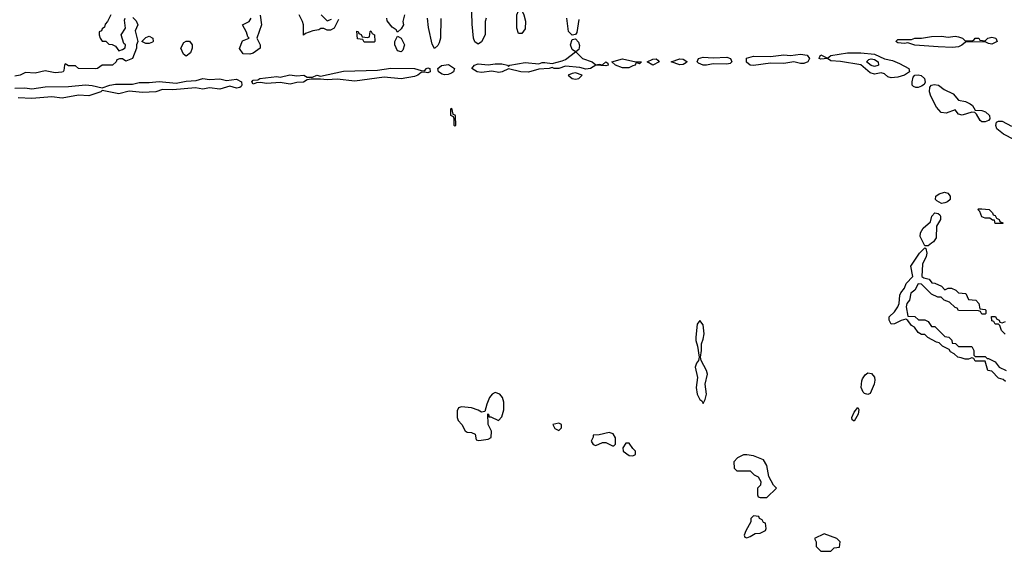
# Model space of a CAD drawing. Header units: inches. Extents: x 2722057 to 2913084, y 892730 to 1030005.
# Tile 135 of 231: x 2811198 to 2817064, y 974834 to 978000. Entities that reach past the tile are written whole.
import ezdxf

# ---------------------------------------------------------------- set-up
doc = ezdxf.new("R2010")
doc.units = ezdxf.units.IN
doc.header["$MEASUREMENT"] = 0
doc.layers.add('C8917', color=7, linetype='Continuous')

msp = doc.modelspace()

# ---------------------------------------------------------------- linework, layer by layer
at = {"layer": 'C8917', "color": 2, "elevation": 10}
for points in [[(2813978, 978010), (2813972, 977990), (2813971, 977910), (2813950, 977868.7), (2813930, 977855.3), (2813909.5, 977869.5), (2813900.9, 977890), (2813892.9, 977972.9), (2813889.2, 978110)], [(2811742, 978030), (2811722, 977990), (2811707.1, 977972.9), (2811703.6, 977956.4), (2811690, 977946), (2811685.4, 977934.6), (2811672.7, 977927.3), (2811672, 977910), (2811678, 977890), (2811690, 977872), (2811711.6, 977871.6), (2811730, 977854), (2811750, 977852), (2811770, 977842), (2811790, 977814), (2811810, 977822), (2811827.3, 977832.7), (2811828, 977850), (2811818, 977858), (2811802, 977910), (2811828, 977950), (2811822, 977998), (2811826, 978010)], [(2812631.6, 978028.4), (2812638, 977970), (2812612, 977890), (2812631.3, 977850), (2812631.3, 977830), (2812590, 977802), (2812570, 977795.3), (2812530, 977798), (2812508.7, 977828.7), (2812525.6, 977874.4), (2812566, 977890), (2812558, 977898), (2812550, 977926), (2812526, 977970), (2812566, 977990), (2812578, 978010)], [(2813098, 978002), (2813070.9, 977949.1), (2813050, 977938), (2813030, 977938), (2813010, 977948), (2812992.7, 977947.3), (2812979.6, 977940.4), (2812945.4, 977934.6), (2812902, 977918), (2812888.4, 977908.4), (2812889, 977970), (2812884, 977990), (2812864, 978030)], [(2812994, 978030), (2813030, 977994), (2813056.4, 978003.6)], [(2813491.3, 978030), (2813481, 977990), (2813484.7, 977970), (2813470, 977946), (2813450, 977926), (2813440.4, 977940.4), (2813416.4, 977956.4), (2813387.3, 977992.7), (2813386, 978010)], [(2811872.7, 978012.7), (2811892.7, 977992.7), (2811902, 977970), (2811885.4, 977934.6), (2811902, 977870), (2811894, 977850), (2811894, 977830), (2811870, 977768.7), (2811830, 977754), (2811810, 977768), (2811792.7, 977767.3), (2811778, 977762), (2811774, 977750), (2811750.6, 977729.4), (2811690, 977728.7), (2811662, 977710), (2811650, 977707), (2811549.2, 977709.2), (2811530, 977726), (2811490, 977726), (2811470, 977738), (2811464.7, 977730), (2811462, 977698), (2811458, 977690), (2811450, 977687.6), (2811410, 977684.7), (2811350, 977695.3), (2811290, 977682.9), (2811234, 977686), (2811202, 977670), (2811170, 977664.2)], [(2813707.1, 978007.1), (2813704.7, 977890), (2813698, 977862), (2813690, 977846), (2813670, 977828), (2813655.3, 977855.3), (2813634, 977954), (2813628.7, 978010)], [(2814530, 978002), (2814516.4, 977923.6), (2814510, 977912.3), (2814490, 977908.7), (2814468.4, 977930), (2814457.7, 978010)], [(2811170, 977592.4), (2811230, 977595.2), (2811270, 977589), (2811350, 977600.1), (2811490, 977602.2), (2811590, 977613.1), (2811630, 977609.3), (2811690, 977594), (2811735.3, 977610), (2811770, 977616.3), (2811870, 977616.2), (2811910, 977627.1), (2811970, 977625.5), (2812030, 977631.7), (2812130, 977623.1), (2812190, 977634.7), (2812250, 977638), (2812290, 977650.2), (2812330, 977643.9), (2812390, 977647.8), (2812430, 977638.9), (2812490, 977645.8), (2812519.6, 977630), (2812521.7, 977610), (2812517.1, 977602.9), (2812510, 977596.3), (2812490, 977593.3), (2812450, 977603.9), (2812390, 977587.2), (2812330, 977594.4), (2812290, 977586.5), (2812245.3, 977594.8), (2812110, 977582), (2812050, 977584), (2812010, 977571.4), (2811930, 977566.3), (2811850, 977575.1), (2811790, 977559.8), (2811690, 977579), (2811681, 977570), (2811610, 977547.2), (2811548.5, 977551.5), (2811452.5, 977532.5), (2811390, 977540.7), (2811271, 977531), (2811190, 977535.1)], [(2817124.1, 977284.1), (2817059.2, 977319.2), (2817018.4, 977350), (2817013.3, 977370), (2817018, 977390), (2817030, 977396), (2817050, 977396.1), (2817106.6, 977366.6)], [(2817070, 975846), (2817056.4, 975856.4), (2817030, 975866), (2816990, 975906), (2816966, 975910), (2816950, 975966), (2816890, 975966), (2816882, 975982), (2816870, 975986), (2816850, 975978), (2816830, 975978), (2816807.3, 975987.3), (2816786, 975990), (2816766, 976010), (2816743.1, 976023.1), (2816735.3, 976035.3), (2816696.4, 976056.4), (2816676.4, 976076.4), (2816660.4, 976080.4), (2816608.4, 976108.4), (2816590, 976126), (2816570, 976126), (2816550, 976138), (2816528.4, 976168.4), (2816510, 976178), (2816488.7, 976208.7), (2816476.4, 976216.4), (2816450, 976209), (2816410, 976188), (2816390, 976186), (2816378, 976210), (2816378, 976230), (2816410, 976261), (2816429.4, 976290), (2816437.2, 976310), (2816440.7, 976359.3), (2816446.6, 976373.4), (2816470, 976402), (2816479, 976430), (2816519, 976470), (2816507.3, 976532.7), (2816559.3, 976610), (2816590, 976642), (2816596.9, 976636.9), (2816602.8, 976610), (2816598.8, 976590), (2816575.9, 976544.1), (2816571.6, 976471.6), (2816583.6, 976463.6), (2816615.3, 976455.3), (2816632.7, 976432.7), (2816650, 976432), (2816690, 976414), (2816710, 976392), (2816730, 976402), (2816750, 976402), (2816774, 976390), (2816790, 976374), (2816834, 976370), (2816850, 976334), (2816894, 976330), (2816912, 976310), (2816918, 976278), (2816950, 976274), (2816954, 976270), (2816954, 976250), (2816950, 976246), (2816930, 976246), (2816922, 976262), (2816910, 976266), (2816790, 976268), (2816782, 976282), (2816770, 976286), (2816738, 976318), (2816706, 976330), (2816687.3, 976347.3), (2816668.4, 976348.4), (2816630, 976366), (2816570, 976426), (2816550, 976428), (2816530.9, 976389.1), (2816507.5, 976372.5), (2816498.8, 976330), (2816482.8, 976310), (2816478.8, 976290), (2816490, 976234), (2816530, 976232), (2816552.7, 976212.7), (2816590, 976212), (2816610, 976202), (2816630, 976174), (2816650, 976174), (2816710, 976114), (2816734, 976110), (2816751.6, 976091.6), (2816754, 976074), (2816772, 976072), (2816790, 976054), (2816870, 976054), (2816882, 976030), (2816882, 976002), (2816890, 975994), (2816950, 975994), (2816962, 975982), (2816970, 975982), (2817010, 975962), (2817034, 975930), (2817074, 975910)], [(2817068, 976128), (2817046, 976150), (2817038, 976178), (2817030, 976186), (2817010, 976186), (2817002, 976202), (2816990, 976206), (2816987.3, 976232.7), (2817011.6, 976231.6), (2817018, 976218), (2817034, 976210), (2817038, 976198), (2817050, 976194), (2817070, 976202)]]:
    msp.add_lwpolyline(points, dxfattribs=at)
at = {"layer": 'C8917', "color": 2}
for points, elevation in [([(2814170, 977918), (2814159, 977950), (2814159, 978030), (2814170, 978054), (2814191.6, 978051.6), (2814202, 978030), (2814210.9, 977990.9), (2814210, 977946), (2814190, 977918)], 10), ([(2813250, 977866), (2813242, 977882), (2813210, 977886), (2813207.3, 977932.7), (2813214, 977930), (2813218, 977918), (2813232.7, 977912.7), (2813238, 977898), (2813270, 977894), (2813282, 977898), (2813286, 977930), (2813290, 977934), (2813298, 977918), (2813312, 977910), (2813314, 977870), (2813310, 977866)], 10), ([(2811950, 977858), (2811926, 977870), (2811950, 977894), (2811970, 977902), (2811992, 977890), (2811994, 977870), (2811990, 977866), (2811970, 977858)], 10), ([(2812190, 977784), (2812174.6, 977794.6), (2812158, 977830), (2812175.3, 977864.7), (2812190, 977872), (2812210, 977872), (2812226, 977850), (2812226.8, 977830), (2812216.8, 977803.2)], 10), ([(2813470, 977809.3), (2813450, 977815.3), (2813433.2, 977850), (2813434, 977870), (2813450, 977902), (2813470.9, 977890.9), (2813490.7, 977850), (2813481, 977819)], 10), ([(2814630, 977730.8), (2814650, 977736), (2814670, 977731.3), (2814690.3, 977750.3), (2814702, 977742), (2814704.7, 977730), (2814690, 977726.3), (2814630, 977729.6), (2814599.1, 977710), (2814570, 977705.9), (2814535, 977715), (2814450, 977723.8), (2814410, 977709), (2814382, 977710), (2814370, 977716), (2814352, 977710), (2814290, 977706.6), (2814230, 977687.5), (2814184, 977690), (2814110, 977708), (2814073.4, 977690), (2814053.4, 977686.6), (2814010, 977693), (2813950, 977686.3), (2813923.7, 977690), (2813892, 977710), (2813907.3, 977730), (2813930, 977738.4), (2813990, 977732.3), (2814030, 977738), (2814070, 977737.7), (2814104.7, 977730), (2814110, 977722), (2814118, 977730), (2814210, 977744.8), (2814290, 977737.6), (2814310, 977746.4), (2814326.2, 977746.2), (2814370, 977739.3), (2814430, 977754.9), (2814450, 977764.2), (2814509.3, 977810), (2814490, 977822.9), (2814478.8, 977850), (2814490, 977883), (2814510, 977885.5), (2814526.3, 977866.3), (2814532.6, 977847.4), (2814530, 977823.7), (2814510.8, 977810), (2814550.3, 977770), (2814608, 977750)], 10), ([(2816830, 977874), (2816870, 977874), (2816882, 977878), (2816890, 977891.3), (2816911.1, 977891.1), (2816918, 977878), (2816950, 977874), (2816966, 977890), (2816990, 977896), (2817014, 977890), (2817022, 977870), (2816990, 977855.3), (2816970, 977858), (2816950, 977868), (2816832.7, 977867.3), (2816810, 977848.7), (2816790, 977839), (2816755.3, 977835.3), (2816670, 977839), (2816530, 977849.2), (2816490, 977862), (2816470, 977858), (2816430, 977862), (2816418, 977870), (2816430, 977882), (2816510, 977882), (2816530, 977891), (2816570, 977890.8), (2816630, 977900.7), (2816690, 977902.8), (2816730, 977896), (2816770, 977902.8), (2816790, 977898.8), (2816814, 977890)], 10), ([(2815850, 977739.1), (2815810, 977749.8), (2815750, 977738.9), (2815670, 977740.8), (2815570, 977727.5), (2815549.9, 977729.9), (2815527.7, 977747.7), (2815527.9, 977772.1), (2815570, 977782.9), (2815670, 977781.5), (2815750, 977791.4), (2815790, 977788), (2815850, 977795.5), (2815889, 977789), (2815903.7, 977770), (2815893.1, 977750), (2815870, 977740.2)], 10), ([(2816390, 977653.5), (2816370, 977660.5), (2816350, 977677.4), (2816330, 977683.5), (2816290, 977676.9), (2816263.9, 977683.9), (2816210, 977730.6), (2816088.2, 977751.8), (2816030, 977756), (2816010, 977769.3), (2815970, 977765.6), (2815961.2, 977770), (2815962, 977778), (2815970.3, 977790.3), (2816010, 977771), (2816030, 977786.8), (2816130, 977803.2), (2816210, 977803), (2816290, 977795), (2816350, 977767.1), (2816396.8, 977756.8), (2816439.8, 977739.8), (2816495.5, 977710), (2816498, 977690), (2816470, 977669.8), (2816430, 977658.2)], 10), ([(2813730, 977672), (2813716.1, 977676.1), (2813693.7, 977690), (2813688.7, 977710), (2813711.5, 977728.5), (2813752.9, 977732.9), (2813788.7, 977710), (2813783.1, 977690), (2813770, 977682), (2813750, 977673.4)], 10), ([(2814890, 977738), (2814870, 977746), (2814864.7, 977730), (2814850, 977726.6), (2814826.1, 977713.9), (2814790, 977713.1), (2814748, 977730), (2814726, 977750), (2814790, 977766.9), (2814869.6, 977750.4), (2814902, 977750)], 10), ([(2814970, 977729.8), (2814935.3, 977750), (2814970, 977766), (2814990, 977766.8), (2814999.9, 977759.9), (2815006.8, 977750)], 10), ([(2815130, 977731.8), (2815079, 977750), (2815130, 977768.2), (2815150, 977765.5), (2815171.7, 977751.7), (2815170, 977746), (2815150, 977734.5)], 10), ([(2815410, 977734.8), (2815330, 977736.9), (2815290, 977729.8), (2815269, 977730), (2815242.2, 977742.2), (2815234, 977750), (2815242, 977770), (2815270, 977776.5), (2815330, 977773.4), (2815410, 977778.2), (2815432.7, 977770), (2815441.3, 977750), (2815430, 977740.5)], 10), ([(2816290, 977722.4), (2816270, 977726.8), (2816242.4, 977750), (2816257, 977763), (2816270, 977767.6), (2816290, 977763.6), (2816312.8, 977750), (2816314, 977730), (2816310, 977727.4)], 6), ([(2813630, 977683.5), (2813610, 977687.6), (2813590, 977685.1), (2813570.6, 977670), (2813550, 977662), (2813470, 977649), (2813370, 977658.2), (2813194.2, 977634.2), (2813090, 977645.5), (2813030, 977642.3), (2812990, 977646.9), (2812934.2, 977645.8), (2812910, 977642.9), (2812890, 977628.9), (2812850, 977626), (2812810, 977616.5), (2812750, 977625.8), (2812670, 977621), (2812630, 977626.3), (2812610, 977625.1), (2812590, 977616), (2812581.6, 977630), (2812590, 977639.3), (2812617.2, 977642.8), (2812628, 977650), (2812730, 977661.7), (2812750, 977658), (2812807.9, 977672.1), (2812850, 977666.7), (2812890.2, 977670.2), (2812910, 977659.1), (2812942, 977658), (2812968.7, 977670), (2812990, 977664.7), (2813127.1, 977692.9), (2813330, 977700.6), (2813410, 977711.9), (2813550, 977710.2), (2813590, 977697.3), (2813610, 977696), (2813621.2, 977710), (2813630, 977713.1), (2813641, 977710), (2813644, 977690)], 10), ([(2814510, 977683.7), (2814490, 977680.9), (2814464.7, 977670), (2814490, 977651), (2814510, 977646.8), (2814530, 977651), (2814549, 977670)], 14), ([(2816550, 977596.1), (2816536.2, 977596.2), (2816521.8, 977601.8), (2816514.7, 977610), (2816514, 977630), (2816521.2, 977658.8), (2816530.9, 977669.1), (2816550, 977672.9), (2816567.5, 977667.5), (2816587.6, 977650), (2816592, 977628), (2816585.7, 977614.3), (2816570, 977604.2)], 10), ([(2816930, 977392.6), (2816919.1, 977399.1), (2816898.4, 977438.4), (2816888.2, 977448.2), (2816870, 977448.7), (2816812.4, 977432.4), (2816790, 977437), (2816770, 977462.7), (2816716.4, 977443.6), (2816687.7, 977447.7), (2816659.3, 977479.3), (2816625.3, 977545.3), (2816618.2, 977570), (2816621, 977599), (2816629.7, 977610.3), (2816645.5, 977614.5), (2816671.1, 977611.1), (2816704.7, 977584.7), (2816759.6, 977559.6), (2816790, 977521.7), (2816833.2, 977513.2), (2816860, 977500), (2816873.4, 977490), (2816890, 977462), (2816930, 977458.6), (2816952.1, 977452), (2816975.8, 977430), (2816978.4, 977410), (2816970, 977400.7), (2816950, 977392.6)], 10), ([(2813790, 977366), (2813786, 977370), (2813786, 977410), (2813782, 977422), (2813766, 977430), (2813766, 977470), (2813770, 977474), (2813778, 977438), (2813790, 977434), (2813792.7, 977427.3), (2813794, 977370)], 10), ([(2816690, 976906), (2816662.5, 976922.5), (2816654, 976930), (2816655.3, 976950), (2816676, 976964), (2816707.2, 976972.8), (2816727.1, 976967.1), (2816741, 976950), (2816741, 976930), (2816724.9, 976915.1), (2816710, 976909.2)], 10), ([(2817010, 976786), (2817006, 976806), (2816994, 976806), (2816978, 976818), (2816950, 976818), (2816930, 976826), (2816918, 976858), (2816906, 976870), (2816910, 976874), (2816930, 976874), (2816974, 976870), (2816994, 976850), (2816998, 976838), (2817010, 976834), (2817018, 976818), (2817034, 976810), (2817038, 976798), (2817054, 976790), (2817054, 976786), (2817050, 976786)], 10), ([(2816610, 976653.2), (2816590, 976654), (2816562.9, 976710), (2816564.5, 976730), (2816580.5, 976759.5), (2816623.7, 976796.3), (2816632.7, 976830), (2816650.6, 976850.6), (2816670, 976846.8), (2816678.8, 976838.8), (2816684, 976830), (2816682.8, 976810), (2816660.5, 976770), (2816658, 976702), (2816642, 976678), (2816630, 976669)], 10), ([(2815250, 976208.7), (2815234, 976186), (2815225.7, 976110), (2815226, 976090), (2815236.3, 976056.3), (2815246.8, 975990), (2815242.8, 975970), (2815230, 975954), (2815222.4, 975930), (2815235.5, 975870), (2815228.2, 975810), (2815234, 975770), (2815250, 975738), (2815262, 975730), (2815270, 975714), (2815282, 975738), (2815289.2, 975770), (2815280.9, 975830), (2815295.1, 975890), (2815289.4, 975910), (2815257.2, 975970), (2815253.2, 975990), (2815260.9, 976030), (2815259.5, 976070), (2815270, 976098), (2815275.1, 976130), (2815270, 976182)], 14), ([(2816250, 975768.7), (2816230, 975774), (2816222, 975782), (2816212, 975810), (2816214.5, 975850), (2816219.1, 975860.9), (2816234, 975886), (2816250, 975897.3), (2816272.7, 975892.7), (2816290.4, 975870.4), (2816292.7, 975852.7), (2816288, 975830), (2816265.4, 975774.6)], 10), ([(2814030, 975779), (2814012, 975770), (2813998, 975750), (2813981, 975710), (2813970, 975666), (2813950, 975662), (2813930, 975675.3), (2813890, 975688.7), (2813830, 975695.3), (2813811.6, 975688.4), (2813804.7, 975670), (2813804.7, 975630), (2813810, 975614), (2813832, 975590), (2813851.6, 975551.6), (2813863.6, 975543.6), (2813890, 975542), (2813911.1, 975531.1), (2813918, 975498), (2813934, 975494), (2813990, 975502), (2814007.3, 975512.7), (2814008, 975550), (2813988.9, 975588.9), (2813987.3, 975652.7), (2813994, 975646), (2813994, 975634), (2814006, 975634), (2814050, 975614), (2814070, 975634), (2814083.1, 975676.9), (2814083.1, 975723.1), (2814075.3, 975750), (2814058, 975770)], 14), ([(2816170, 975608.7), (2816158, 975618), (2816155.3, 975630), (2816170, 975662), (2816191.1, 975691.1), (2816198, 975678), (2816194, 975650)], 10), ([(2814410, 975598), (2814374, 975590), (2814386, 975566), (2814410, 975554), (2814426, 975570), (2814426, 975590)], 14), ([(2814710, 975542), (2814650, 975528), (2814614, 975526), (2814614, 975514), (2814602, 975490), (2814614, 975470), (2814630, 975464.7), (2814670, 975482), (2814690, 975482), (2814730, 975462), (2814738, 975462), (2814747.3, 975472.7), (2814748, 975510), (2814733.6, 975533.6)], 14), ([(2814830, 975478), (2814810, 975478), (2814792, 975450), (2814794, 975430), (2814830, 975404.7), (2814850, 975402), (2814866, 975410), (2814866, 975430), (2814850, 975446)], 14), ([(2815530, 975408), (2815510, 975408), (2815474, 975390), (2815452.7, 975367.3), (2815454, 975330), (2815470, 975314), (2815550, 975314), (2815574, 975290), (2815596.9, 975276.9), (2815614, 975250), (2815611.6, 975228.4), (2815594, 975210), (2815594, 975170), (2815598, 975158), (2815610, 975154), (2815650, 975154), (2815706, 975210), (2815688.4, 975228.4), (2815660.4, 975280.4), (2815650, 975346), (2815630, 975378), (2815570, 975402)], 14), ([(2815570, 975046), (2815554, 975030), (2815554, 975010), (2815523.6, 974956.4), (2815514, 974930), (2815518, 974918), (2815530, 974914), (2815550, 974922), (2815580.4, 974939.6), (2815610, 974942), (2815642, 974958), (2815646, 974970), (2815642, 975002), (2815630, 975006), (2815622, 975022), (2815606, 975030), (2815602, 975042)], 14), ([(2815990, 974938), (2815934, 974910), (2815942, 974890), (2815943.6, 974863.6), (2815970, 974834), (2816030, 974834), (2816050, 974854), (2816082, 974858), (2816086, 974890), (2816066, 974910)], 14)]:
    msp.add_lwpolyline(points, close=True, dxfattribs=dict(at, elevation=elevation))

doc.saveas('drawing.dxf')
